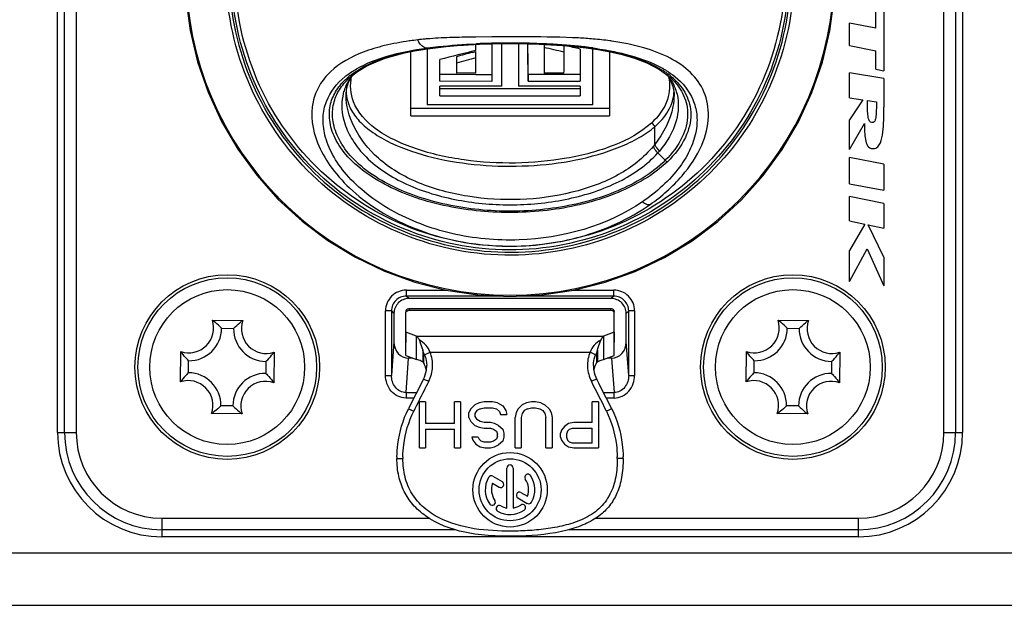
# Model space of a CAD drawing. Header units: millimetres. Extents: x 0 to 420, y -341 to 792.
# Tile 163 of 256: x 159.13 to 164.75, y 154.32 to 157.66. Entities that reach past the tile are written whole.
import ezdxf

# ---------------------------------------------------------------- set-up
doc = ezdxf.new("R2010")
doc.units = ezdxf.units.MM
doc.header["$LTSCALE"] = 23.1
doc.layers.get('0').update_dxf_attribs({"linetype": 'CONTINUOUS'})
doc.layers.add('_30_SOLID_GEOMETRY', color=7, linetype='CONTINUOUS')

msp = doc.modelspace()

# ---------------------------------------------------------------- linework, layer by layer
at = {"color": 7, "linetype": 'Continuous'}
for p, q in [((161.7302, 157.5653), (161.7238, 157.5652)), ((161.8224, 157.5664), (161.7302, 157.5653)), ((162.0308, 157.5664), (162.0268, 157.5664)), ((161.4526, 157.4985), (161.4526, 157.1795)), ((161.6876, 157.5218), (161.7522, 157.525)), ((161.7307, 157.489), (161.7307, 157.5239)), ((161.7314, 157.5271), (161.7334, 157.5272)), ((161.8225, 157.5273), (161.8225, 157.3124)), ((161.8781, 157.2849), (161.8781, 157.5283)), ((161.9258, 157.5286), (161.9258, 157.5287)), ((161.9735, 157.5282), (161.9735, 157.2849)), ((162.1197, 157.5241), (162.1213, 157.5241)), ((162.1199, 157.5271), (162.1214, 157.527)), ((162.12, 157.5271), (162.1215, 157.5271)), ((162.12, 157.5243), (162.1217, 157.5242)), ((162.1205, 157.5239), (162.1205, 157.3604)), ((162.2254, 157.5176), (162.2328, 157.5158)), ((162.2328, 157.5158), (162.2328, 157.4796)), ((162.2332, 157.5204), (162.2357, 157.5202)), ((162.2927, 157.5117), (162.3602, 157.504)), ((162.326, 157.4973), (162.326, 157.3133)), ((162.399, 157.1795), (162.399, 157.4984)), ((161.359, 157.1157), (161.359, 157.4823)), ((161.5256, 157.3133), (161.5256, 157.4367)), ((161.6193, 157.453), (161.6193, 157.3599)), ((161.712, 157.4784), (161.7307, 157.4833)), ((161.7307, 157.3599), (161.7307, 157.4833)), ((162.4927, 157.4825), (162.4927, 157.1157)), ((160.9986, 157.3235), (160.9988, 157.3237)), ((160.9987, 157.3236), (161.0061, 157.3307)), ((161.0036, 157.3076), (161.0214, 157.3401)), ((161.0061, 157.3307), (161.0547, 157.3697)), ((161.0214, 157.3401), (161.0282, 157.3485)), ((161.6193, 157.3514), (161.5256, 157.3516)), ((161.7307, 157.3599), (161.6193, 157.3599)), ((161.7307, 157.351), (161.6193, 157.3514)), ((161.8225, 157.3507), (161.7307, 157.351)), ((162.326, 157.3516), (162.029, 157.3516)), ((162.029, 157.3516), (162.029, 157.3133)), ((162.2319, 157.3604), (162.1205, 157.3604)), ((162.8222, 157.3492), (162.8401, 157.3235)), ((162.8401, 157.3235), (162.8559, 157.2844)), ((162.8452, 157.3188), (162.8459, 157.3175)), ((162.8459, 157.3192), (162.8467, 157.3179)), ((162.8538, 157.3233), (162.8549, 157.3221)), ((162.8582, 157.3283), (162.8594, 157.3272)), ((162.8594, 157.3291), (162.8606, 157.328)), ((162.8667, 157.3403), (162.8679, 157.3393)), ((162.8668, 157.3404), (162.868, 157.3394)), ((160.9937, 157.2763), (161.0036, 157.3076)), ((161.8225, 157.3124), (161.5256, 157.3133)), ((161.8781, 157.2849), (161.5256, 157.2849)), ((161.5256, 157.2308), (161.5256, 157.2849)), ((162.326, 157.2705), (161.5256, 157.2705)), ((162.326, 157.2849), (161.9735, 157.2849)), ((162.029, 157.3133), (162.326, 157.3133)), ((162.326, 157.2849), (162.326, 157.2308)), ((162.8706, 157.2664), (162.8709, 157.2654)), ((162.8713, 157.2669), (162.8716, 157.266)), ((160.9894, 157.2346), (160.9894, 157.2352)), ((161.5256, 157.2308), (162.326, 157.2308)), ((162.8622, 157.2356), (162.8622, 157.2345)), ((162.878, 157.24), (162.8783, 157.2391)), ((162.8792, 157.2407), (162.8794, 157.2397)), ((162.4927, 157.1573), (161.359, 157.1573)), ((162.399, 157.1795), (161.4526, 157.1795)), ((161.359, 157.1157), (162.4927, 157.1157)), ((162.7524, 156.9526), (162.7524, 157.0539)), ((162.7524, 156.9526), (162.7435, 156.9415)), ((162.7792, 156.9151), (162.7699, 156.9044)), ((162.7699, 156.9044), (162.8124, 156.862)), ((160.2263, 155.949), (160.4001, 155.9474)), ((163.4563, 155.949), (163.6301, 155.9474)), ((160.2788, 155.9031), (160.3468, 155.9025)), ((163.5088, 155.9031), (163.5768, 155.9025)), ((160.0437, 155.5973), (160.0452, 155.771)), ((160.578, 155.7663), (160.5764, 155.5926)), ((163.2737, 155.5973), (163.2752, 155.771)), ((163.808, 155.7663), (163.8064, 155.5926)), ((160.0895, 155.6498), (160.0901, 155.7178)), ((160.5321, 155.7138), (160.5315, 155.6458)), ((163.3195, 155.6498), (163.3201, 155.7178)), ((163.7621, 155.7138), (163.7615, 155.6458)), ((160.3953, 155.4147), (160.2216, 155.4162)), ((160.3429, 155.4605), (160.2749, 155.4611)), ((163.6253, 155.4147), (163.4516, 155.4162)), ((163.5729, 155.4605), (163.5049, 155.4611)), ((176.787, 154.6193), (156.6441, 154.6193)), ((142.1422, 154.3218), (197.0094, 154.3218))]:
    msp.add_line(p, q, dxfattribs=at)
for points in [[(160.0746, 157.7856), (160.0991, 157.6037), (160.1416, 157.425), (160.2015, 157.2512), (160.2783, 157.084), (160.3713, 156.9253), (160.4797, 156.7764), (160.6022, 156.639), (160.7378, 156.5144), (160.885, 156.4038), (161.0424, 156.3084), (161.2085, 156.229), (161.3815, 156.1665), (161.5597, 156.1213), (161.7413, 156.0941), (161.9247, 156.0849), (162.1081, 156.0939), (162.2898, 156.1209), (162.4681, 156.1658), (162.6411, 156.2281), (162.8072, 156.3073), (162.9648, 156.4026), (163.1121, 156.513), (163.2478, 156.6374), (163.3706, 156.7747), (163.4791, 156.9234), (163.5723, 157.0821), (163.6494, 157.2491), (163.7095, 157.4229), (163.7521, 157.6016), (163.7769, 157.7834)], [(161.0547, 157.3697), (161.1086, 157.4013), (161.161, 157.4252), (161.2132, 157.4446), (161.2674, 157.461), (161.323, 157.4749), (161.3809, 157.4868), (161.4403, 157.4968)], [(161.4403, 157.4968), (161.5006, 157.5051), (161.5619, 157.5119), (161.6242, 157.5174), (161.6876, 157.5218)], [(161.7522, 157.525), (161.8179, 157.5272), (161.8843, 157.5284), (161.9258, 157.5286)], [(161.9258, 157.5286), (161.9617, 157.5284), (162.0264, 157.5274), (162.0921, 157.5253)], [(162.0921, 157.5253), (162.1586, 157.5221), (162.2254, 157.5176), (162.2927, 157.5117)], [(162.3602, 157.504), (162.4284, 157.4942), (162.4971, 157.4817), (162.5667, 157.4657), (162.6365, 157.4452), (162.7068, 157.4184), (162.7791, 157.381)], [(162.7791, 157.381), (162.8413, 157.3351), (162.8549, 157.3221)], [(160.9894, 157.2349), (160.9896, 157.2445), (160.9937, 157.2763)], [(162.8559, 157.2844), (162.862, 157.2456), (162.8622, 157.2345)]]:
    msp.add_lwpolyline(points, dxfattribs=at)
for centre in [(160.3108, 155.6818), (163.5408, 155.6818)]:
    msp.add_circle(centre, 0.442, dxfattribs=at)
for centre, radius, start, end in [((161.9258, 157.9428), 1.8507, 180, 360), ((161.5947, 155.7934), 1.7668, 97.7683, 97.9587), ((161.6179, 155.619), 1.9428, 96.4898, 97.7508), ((161.5159, 156.6456), 0.9121, 94.0297, 94.7185), ((162.2213, 155.5047), 2.0577, 82.3349, 85.0094), ((162.236, 155.617), 1.9444, 82.0143, 82.3216), ((161.7566, 155.2907), 2.2333, 97.8031, 97.9299), ((163.2482, 151.1151), 6.5521, 103.39158, 105.24276), ((161.914, 153.5909), 3.9376, 92.2882, 92.6599), ((161.9223, 153.1959), 4.3354, 90.2266, 92.4983), ((161.9249, 153.2939), 4.2348, 89.9882, 92.2764), ((161.9257, 152.9594), 4.572, 89.6802, 90.2571), ((161.9265, 153.3022), 4.2265, 87.3755, 90.0094), ((161.9274, 153.115), 4.4163, 87.5002, 89.6907), ((117.237, 157.0352), 44.7929, 0.35578, 0.62984), ((111.6391, 157.0213), 50.3911, 0.37566, 0.57563), ((160.5943, 150.7793), 6.8978, 76.2585, 77.21703), ((161.9439, 153.5516), 3.9795, 87.252, 87.4419), ((161.951, 153.8768), 3.6514, 85.5646, 87.3201), ((161.9586, 153.8447), 3.6859, 85.727, 87.262), ((162.0063, 154.6128), 2.9133, 83.6633, 85.5297), ((162.0071, 154.5046), 3.0243, 83.9158, 85.6643), ((160.6161, 150.1595), 7.5344, 76.88293, 77.52481), ((162.0463, 154.8932), 2.6337, 83.6023, 83.8696), ((162.0661, 155.1674), 2.3555, 81.8915, 83.6213), ((162.069, 155.0908), 2.4349, 82.3997, 83.6149), ((162.0925, 155.2709), 2.2532, 82.2007, 82.3868), ((163.3003, 151.5049), 6.1811, 104.88996, 105.78036), ((163.3026, 151.5337), 6.1185, 104.88667, 105.96867), ((220.5001, 156.961), 58.2696, 179.489993, 179.607257), ((162.5319, 156.9489), 0.5023, 56.0838, 58.4338), ((162.5067, 156.871), 0.5922, 60.3541, 60.7774), ((161.265, 156.9922), 0.4469, 127.4409, 128.9721), ((161.2642, 157.0294), 0.4044, 128.4334, 132.1485), ((161.2455, 157.1692), 0.2829, 148.149, 148.6778), ((162.5559, 156.9845), 0.4594, 53.429, 56.0861), ((162.5794, 157.1531), 0.3141, 33.4997, 38.5805), ((162.588, 157.0272), 0.4059, 48.037, 53.4777), ((162.5902, 157.1604), 0.301, 31.8457, 33.477), ((161.2289, 157.1785), 0.2639, 160.7505, 166.6867), ((161.2264, 157.1793), 0.2612, 160.3071, 160.7386), ((162.6223, 157.1775), 0.2646, 19.7607, 21.5614), ((162.6245, 157.1783), 0.2623, 13.7802, 19.5475), ((161.2169, 157.263), 0.2274, 183.0621, 189.4522), ((162.6365, 157.2625), 0.2257, 352.7424, 356.6949), ((160.0918, 155.9048), 0.1416, 250.7936, 18.1887), ((160.0135, 155.6578), 0.3607, 52.1321, 53.8346), ((160.6077, 155.6525), 0.3607, 125.1478, 126.8591), ((160.5338, 155.9008), 0.1416, 160.7936, 288.1887), ((163.3218, 155.9048), 0.1416, 250.7936, 18.1887), ((163.2435, 155.6578), 0.3607, 52.1321, 53.8346), ((163.8377, 155.6525), 0.3607, 125.1478, 126.8591), ((163.7638, 155.9008), 0.1416, 160.7936, 288.1887), ((160.0918, 155.9048), 0.187, 269.4912, 359.4912), ((160.5338, 155.9008), 0.187, 179.4912, 269.4912), ((163.3218, 155.9048), 0.187, 269.4912, 359.4912), ((163.7638, 155.9008), 0.187, 179.4912, 269.4912), ((160.3402, 155.9787), 0.3607, 215.1478, 216.8591), ((160.2868, 155.9792), 0.3607, 322.1321, 323.8346), ((163.5702, 155.9787), 0.3607, 215.1478, 216.8591), ((163.5168, 155.9792), 0.3607, 322.1321, 323.8346), ((160.0879, 155.4628), 0.187, 359.4912, 89.4912), ((160.5299, 155.4589), 0.187, 89.4912, 179.4912), ((163.3179, 155.4628), 0.187, 359.4912, 89.4912), ((163.7599, 155.4589), 0.187, 89.4912, 179.4912), ((160.3349, 155.3845), 0.3607, 142.1321, 143.8346), ((160.0879, 155.4628), 0.1416, 340.7936, 108.1887), ((160.5299, 155.4589), 0.1416, 70.7936, 198.1887), ((160.2815, 155.3849), 0.3607, 35.1478, 36.8591), ((163.5649, 155.3845), 0.3607, 142.1321, 143.8346), ((163.3179, 155.4628), 0.1416, 340.7936, 108.1887), ((163.7599, 155.4589), 0.1416, 70.7936, 198.1887), ((163.5115, 155.3849), 0.3607, 35.1478, 36.8591), ((160.0139, 155.7112), 0.3607, 305.1478, 306.8591), ((160.6082, 155.7058), 0.3607, 232.1321, 233.8346), ((163.2439, 155.7112), 0.3607, 305.1478, 306.8591), ((163.8382, 155.7058), 0.3607, 232.1321, 233.8346)]:
    msp.add_arc(centre, radius, start, end, dxfattribs=at)
for points in [[(156.6441, 154.6193), (157.4416, 156.0608), (158.292, 157.4761), (159.222, 158.8359)], [(161.4409, 157.5545), (161.4267, 157.5534), (161.4124, 157.5518), (161.3984, 157.5493)], [(162.0268, 157.5664), (161.9587, 157.5664), (161.8905, 157.567), (161.8224, 157.5664)], [(160.9933, 157.347), (161.0109, 157.3605), (161.0294, 157.3727), (161.0486, 157.3837)], [(161.027, 157.3491), (161.0191, 157.3394), (161.0118, 157.3291), (161.0052, 157.3185)], [(162.8467, 157.3179), (162.8551, 157.3042), (162.8624, 157.2897), (162.8684, 157.2747)], [(161.0038, 157.3163), (160.9944, 157.3008), (160.9865, 157.2844), (160.9804, 157.2674)], [(162.8124, 156.862), (162.8157, 156.8586), (162.8196, 156.8558), (162.8239, 156.8539)]]:
    msp.add_open_spline(points, degree=3, dxfattribs=at)
for points, knots in [([(163.5471, 157.8813), (163.5391, 157.673), (163.4409, 157.255), (163.0683, 156.7336), (162.5259, 156.3911), (161.8943, 156.2795), (161.2674, 156.415), (160.7384, 156.7778), (160.3858, 157.3128), (160.3034, 157.7343), (160.3034, 157.9428)], [0, 0, 0, 0, 0.124998, 0.249998, 0.374998, 0.499998, 0.624999, 0.749999, 0.874999, 1, 1, 1, 1]), ([(160.3204, 157.9428), (160.3204, 157.7365), (160.4019, 157.3194), (160.7508, 156.79), (161.2743, 156.431), (161.8946, 156.2969), (162.5196, 156.4074), (163.0563, 156.7463), (163.425, 157.2622), (163.5222, 157.6758), (163.5301, 157.882)], [0, 0, 0, 0, 0.125001, 0.250001, 0.375001, 0.500002, 0.625002, 0.750002, 0.875002, 1, 1, 1, 1]), ([(163.5179, 157.9428), (163.5179, 157.7384), (163.4372, 157.3253), (163.092, 156.8006), (162.5738, 156.4444), (161.9594, 156.3107), (161.3402, 156.419), (160.8077, 156.7535), (160.4411, 157.2636), (160.3436, 157.673), (160.3351, 157.8772)], [0, 0, 0, 0, 0.125001, 0.250001, 0.375002, 0.500002, 0.625002, 0.750002, 0.875002, 1, 1, 1, 1]), ([(163.498, 157.9428), (163.498, 157.741), (163.4183, 157.333), (163.0774, 156.8149), (162.5657, 156.4631), (161.959, 156.3311), (161.3475, 156.438), (160.8217, 156.7684), (160.4597, 157.272), (160.3633, 157.6764), (160.355, 157.878)], [0, 0, 0, 0, 0.125001, 0.250001, 0.375002, 0.500002, 0.625002, 0.750002, 0.875002, 1, 1, 1, 1]), ([(161.3501, 157.5432), (161.3029, 157.5366), (161.2141, 157.5201), (161.0578, 157.4745), (160.9229, 157.4012), (160.833, 157.2918), (160.7783, 157.1545), (160.8059, 156.9841), (160.8972, 156.8236), (161.0549, 156.6459), (161.339, 156.4688), (161.7455, 156.3619), (162.0357, 156.3687), (162.1779, 156.3927)], [0, 0, 0, 0, 0.057454, 0.108628, 0.196485, 0.236738, 0.277213, 0.371356, 0.430842, 0.499422, 0.655592, 0.826117, 1, 1, 1, 1]), ([(161.4485, 157.5026), (161.4434, 157.5033), (161.4208, 157.5111), (161.4053, 157.5323), (161.3983, 157.5492)], [0, 0, 0, 0, 0.21771, 1, 1, 1, 1]), ([(161.7238, 157.5652), (161.6761, 157.5647), (161.5853, 157.5642), (161.4947, 157.5584), (161.4518, 157.5554)], [0, 0, 0, 0, 0.526116, 1, 1, 1, 1]), ([(162.4003, 157.5545), (162.3727, 157.557), (162.2497, 157.5653), (162.1263, 157.5664), (162.0308, 157.5664)], [0, 0, 0, 0, 0.225364, 1, 1, 1, 1]), ([(162.7256, 156.61), (162.7925, 156.6567), (162.9072, 156.7578), (163.0242, 156.9322), (163.0692, 157.1034), (163.0434, 157.2541), (162.9605, 157.3713), (162.8369, 157.453), (162.683, 157.5116), (162.5682, 157.5338), (162.5061, 157.5425)], [0, 0, 0, 0, 0.176195, 0.326318, 0.447506, 0.54928, 0.645993, 0.748582, 0.864733, 1, 1, 1, 1]), ([(161.0486, 157.3837), (161.1036, 157.4156), (161.2356, 157.4661), (161.3731, 157.4921), (161.4485, 157.5026)], [0, 0, 0, 0, 0.455238, 1, 1, 1, 1]), ([(161.3653, 157.4847), (161.3921, 157.4898), (161.5132, 157.51), (161.6359, 157.5198), (161.7312, 157.5242)], [0, 0, 0, 0, 0.222236, 1, 1, 1, 1]), ([(161.4533, 157.5033), (161.4746, 157.5062), (161.567, 157.5175), (161.6599, 157.524), (161.7314, 157.5271)], [0, 0, 0, 0, 0.230394, 1, 1, 1, 1]), ([(162.3983, 157.5033), (162.406, 157.5022), (162.4357, 157.498), (162.4654, 157.4931), (162.4873, 157.4891)], [0, 0, 0, 0, 0.256998, 1, 1, 1, 1]), ([(162.3983, 157.4993), (162.4736, 157.4886), (162.6104, 157.462), (162.7412, 157.4098), (162.7949, 157.3769)], [0, 0, 0, 0, 0.547236, 1, 1, 1, 1]), ([(162.4873, 157.4891), (162.517, 157.4836), (162.6229, 157.4612), (162.7275, 157.4261), (162.7958, 157.3879)], [0, 0, 0, 0, 0.277803, 1, 1, 1, 1]), ([(161.0128, 157.3462), (161.0581, 157.3822), (161.1737, 157.4405), (161.2973, 157.4716), (161.3653, 157.4847)], [0, 0, 0, 0, 0.455331, 1, 1, 1, 1]), ([(162.7996, 157.3857), (162.8057, 157.3823), (162.8289, 157.3685), (162.8511, 157.353), (162.8668, 157.3404)], [0, 0, 0, 0, 0.256304, 1, 1, 1, 1]), ([(162.682, 156.6255), (162.4784, 156.4873), (162.0932, 156.3793), (161.5946, 156.4273), (161.2519, 156.555), (161.0253, 156.7274), (160.9112, 156.887), (160.8652, 156.9992), (160.8533, 157.1046), (160.8783, 157.2279), (160.938, 157.3025), (160.9839, 157.3396)], [0, 0, 0, 0, 0.301196, 0.458679, 0.609745, 0.743311, 0.799737, 0.848276, 0.890116, 0.927662, 1, 1, 1, 1]), ([(162.8239, 156.8539), (162.7443, 156.7777), (162.5355, 156.6587), (162.1835, 156.5687), (161.804, 156.5548), (161.4372, 156.6176), (161.1632, 156.7367), (161.0006, 156.873), (160.9239, 156.9796), (160.8906, 157.0859), (160.8949, 157.1832), (160.932, 157.2657), (160.9711, 157.3096), (160.9928, 157.3292)], [0, 0, 0, 0, 0.134076, 0.28458, 0.43942, 0.59241, 0.734551, 0.796325, 0.848667, 0.892038, 0.929424, 0.964448, 1, 1, 1, 1]), ([(162.8124, 156.862), (162.7364, 156.7865), (162.5337, 156.6681), (162.1901, 156.578), (161.8179, 156.562), (161.4572, 156.621), (161.1869, 156.7358), (161.025, 156.8682), (160.9472, 156.9728), (160.9107, 157.0778), (160.9106, 157.1746), (160.9421, 157.2584), (160.9784, 157.3033), (160.9986, 157.3235)], [0, 0, 0, 0, 0.132605, 0.282447, 0.437098, 0.590032, 0.732153, 0.794188, 0.847169, 0.891395, 0.929441, 0.964655, 1, 1, 1, 1]), ([(162.7328, 157.0742), (162.672, 157.0188), (162.512, 156.9347), (162.2465, 156.8655), (161.9569, 156.8395), (161.6658, 156.8564), (161.4319, 156.9075), (161.2632, 156.9757), (161.1328, 157.0518), (161.0206, 157.1713), (161.0102, 157.2931), (161.0213, 157.3401)], [0, 0, 0, 0, 0.123416, 0.264345, 0.410813, 0.557729, 0.700534, 0.767849, 0.829678, 0.92753, 1, 1, 1, 1]), ([(162.868, 157.3394), (162.911, 157.3046), (162.9672, 157.2365), (162.9962, 157.1239), (162.9922, 157.0278), (162.9588, 156.9246), (162.8687, 156.7747), (162.7626, 156.6802), (162.682, 156.6255)], [0, 0, 0, 0, 0.191848, 0.29015, 0.397728, 0.52055, 0.662287, 1, 1, 1, 1]), ([(162.831, 157.3371), (162.8402, 157.2957), (162.8348, 157.1932), (162.7732, 157.1111), (162.7328, 157.0742)], [0, 0, 0, 0, 0.436714, 1, 1, 1, 1]), ([(162.8549, 157.3221), (162.8805, 157.2964), (162.9246, 157.235), (162.9495, 157.1162), (162.9127, 156.9807), (162.8513, 156.9006), (162.8124, 156.862)], [0, 0, 0, 0, 0.210568, 0.427537, 0.681424, 1, 1, 1, 1]), ([(162.8606, 157.328), (162.8887, 157.3024), (162.9382, 157.2412), (162.9687, 157.1184), (162.9311, 156.9765), (162.8655, 156.8938), (162.8239, 156.8539)], [0, 0, 0, 0, 0.211584, 0.426681, 0.678838, 1, 1, 1, 1]), ([(160.9721, 157.2393), (160.9592, 157.1847), (160.9682, 157.088), (161.0268, 156.9695), (161.134, 156.8374), (161.3391, 156.7092), (161.6306, 156.6245), (161.9455, 156.5981), (162.259, 156.6319), (162.5458, 156.7235), (162.7088, 156.8366), (162.7699, 156.9044)], [0, 0, 0, 0, 0.076658, 0.124664, 0.179898, 0.307014, 0.447205, 0.591825, 0.736191, 0.875343, 1, 1, 1, 1]), ([(162.7435, 156.9415), (162.6894, 156.8758), (162.5821, 156.7925), (162.4174, 156.7191), (162.2311, 156.6618), (161.9835, 156.629), (161.686, 156.6465), (161.4481, 156.7087), (161.2798, 156.7918), (161.1436, 156.8899), (161.0291, 157.0363), (160.9896, 157.1739), (160.9894, 157.2348)], [0, 0, 0, 0, 0.120773, 0.187042, 0.255741, 0.396775, 0.538714, 0.676679, 0.742273, 0.804192, 0.913612, 1, 1, 1, 1]), ([(160.9925, 157.2257), (160.9965, 157.2017), (161.0138, 157.1506), (161.066, 157.0797), (161.1451, 157.0151), (161.2839, 156.9378), (161.4898, 156.8702), (161.7555, 156.829), (162.0299, 156.8251), (162.2991, 156.8567), (162.5114, 156.9167), (162.6602, 156.9871), (162.7251, 157.0297), (162.7524, 157.0539)], [0, 0, 0, 0, 0.037477, 0.081507, 0.133872, 0.193548, 0.325496, 0.464978, 0.606443, 0.746761, 0.881426, 0.943786, 1, 1, 1, 1]), ([(162.8622, 157.2345), (162.8621, 157.2126), (162.8514, 157.1107), (162.8013, 157.0158), (162.7524, 156.9526)], [0, 0, 0, 0, 0.215353, 1, 1, 1, 1]), ([(162.7524, 157.0539), (162.7822, 157.0798), (162.8317, 157.1332), (162.8564, 157.2025), (162.8604, 157.234)], [0, 0, 0, 0, 0.553586, 1, 1, 1, 1]), ([(162.8794, 157.2397), (162.8913, 157.1906), (162.8839, 157.0686), (162.8218, 156.9653), (162.7792, 156.9151)], [0, 0, 0, 0, 0.434013, 1, 1, 1, 1]), ([(162.7524, 157.0539), (162.7498, 157.0609), (162.7432, 157.0689), (162.7348, 157.0735), (162.7328, 157.0743)], [0, 0, 0, 0, 0.77627, 1, 1, 1, 1]), ([(162.7699, 156.9044), (162.7616, 156.9125), (162.7521, 156.9247), (162.745, 156.9382), (162.7435, 156.9415)], [0, 0, 0, 0, 0.761212, 1, 1, 1, 1]), ([(162.7792, 156.9151), (162.7763, 156.9179), (162.7657, 156.9291), (162.757, 156.9422), (162.7524, 156.9526)], [0, 0, 0, 0, 0.261482, 1, 1, 1, 1]), ([(162.1779, 156.3927), (162.2284, 156.4012), (162.421, 156.4437), (162.606, 156.5262), (162.7256, 156.61)], [0, 0, 0, 0, 0.259621, 1, 1, 1, 1]), ([(162.682, 156.6255), (162.6858, 156.6225), (162.6983, 156.614), (162.715, 156.6073), (162.7254, 156.6104)], [0, 0, 0, 0, 0.306238, 1, 1, 1, 1]), ([(160.2788, 155.9031), (160.2755, 155.9064), (160.2615, 155.9203), (160.2467, 155.9333), (160.2349, 155.9425)], [0, 0, 0, 0, 0.237509, 1, 1, 1, 1]), ([(160.3468, 155.9025), (160.3501, 155.9058), (160.3643, 155.9194), (160.3793, 155.9321), (160.3913, 155.9411)], [0, 0, 0, 0, 0.237523, 1, 1, 1, 1]), ([(163.5088, 155.9031), (163.5055, 155.9064), (163.4915, 155.9203), (163.4767, 155.9333), (163.4649, 155.9425)], [0, 0, 0, 0, 0.237509, 1, 1, 1, 1]), ([(163.5768, 155.9025), (163.5801, 155.9058), (163.5943, 155.9194), (163.6093, 155.9321), (163.6213, 155.9411)], [0, 0, 0, 0, 0.237523, 1, 1, 1, 1]), ([(160.0901, 155.7178), (160.0869, 155.7211), (160.0733, 155.7353), (160.0605, 155.7503), (160.0515, 155.7623)], [0, 0, 0, 0, 0.237523, 1, 1, 1, 1]), ([(160.5321, 155.7138), (160.5354, 155.7171), (160.5493, 155.7311), (160.5623, 155.7459), (160.5715, 155.7578)], [0, 0, 0, 0, 0.237509, 1, 1, 1, 1]), ([(163.3201, 155.7178), (163.3169, 155.7211), (163.3033, 155.7353), (163.2905, 155.7503), (163.2815, 155.7623)], [0, 0, 0, 0, 0.237523, 1, 1, 1, 1]), ([(163.7621, 155.7138), (163.7654, 155.7171), (163.7793, 155.7311), (163.7923, 155.7459), (163.8015, 155.7578)], [0, 0, 0, 0, 0.237509, 1, 1, 1, 1]), ([(160.0895, 155.6498), (160.0862, 155.6465), (160.0723, 155.6325), (160.0593, 155.6177), (160.0501, 155.6059)], [0, 0, 0, 0, 0.237509, 1, 1, 1, 1]), ([(160.5315, 155.6458), (160.5348, 155.6425), (160.5484, 155.6283), (160.5611, 155.6133), (160.5701, 155.6013)], [0, 0, 0, 0, 0.237523, 1, 1, 1, 1]), ([(163.3195, 155.6498), (163.3162, 155.6465), (163.3023, 155.6325), (163.2893, 155.6177), (163.2801, 155.6059)], [0, 0, 0, 0, 0.237509, 1, 1, 1, 1]), ([(163.7615, 155.6458), (163.7648, 155.6425), (163.7784, 155.6283), (163.7911, 155.6133), (163.8001, 155.6013)], [0, 0, 0, 0, 0.237523, 1, 1, 1, 1]), ([(160.2749, 155.4611), (160.2715, 155.4578), (160.2573, 155.4443), (160.2423, 155.4315), (160.2303, 155.4225)], [0, 0, 0, 0, 0.237523, 1, 1, 1, 1]), ([(160.3429, 155.4605), (160.3461, 155.4572), (160.3601, 155.4433), (160.3749, 155.4303), (160.3868, 155.4211)], [0, 0, 0, 0, 0.237509, 1, 1, 1, 1]), ([(163.5049, 155.4611), (163.5015, 155.4578), (163.4873, 155.4443), (163.4723, 155.4315), (163.4603, 155.4225)], [0, 0, 0, 0, 0.237523, 1, 1, 1, 1]), ([(163.5729, 155.4605), (163.5761, 155.4572), (163.5901, 155.4433), (163.6049, 155.4303), (163.6168, 155.4211)], [0, 0, 0, 0, 0.237509, 1, 1, 1, 1])]:
    msp.add_open_spline(points, degree=3, knots=knots, dxfattribs=at)
at = {"layer": '_30_SOLID_GEOMETRY', "color": 7, "linetype": 'Continuous'}
for p, q in [((159.3418, 155.3078), (159.3418, 160.1358)), ((159.3819, 155.3078), (159.3819, 160.1358)), ((159.4486, 160.1358), (159.4486, 155.3078)), ((164.4031, 155.3078), (164.4031, 160.1358)), ((164.4698, 160.1358), (164.4698, 155.3078)), ((164.5098, 160.1358), (164.5098, 155.3078)), ((164.0144, 157.6159), (164.0144, 157.7218)), ((164.0608, 157.7126), (164.0608, 157.3723)), ((164.0144, 157.6159), (163.8634, 157.6458)), ((163.8634, 157.5173), (163.8634, 157.6458)), ((163.8634, 157.5173), (164.0144, 157.4874)), ((164.0144, 157.3815), (164.0144, 157.4874)), ((164.0144, 157.3815), (164.0608, 157.3723)), ((164.0608, 157.3294), (163.8634, 157.3607)), ((163.8634, 157.2196), (163.8634, 157.3607)), ((164.0608, 157.3294), (164.0608, 157.1651)), ((163.8634, 157.2196), (163.9402, 157.2075)), ((163.9402, 157.2075), (163.8634, 157.0935)), ((163.9664, 157.2033), (164.0179, 157.1951)), ((163.8634, 156.9233), (163.8634, 157.0935)), ((163.8634, 156.9233), (163.9492, 157.0721)), ((164.0608, 156.841), (163.8634, 156.8772)), ((163.8634, 156.727), (163.8634, 156.8772)), ((164.0608, 156.841), (164.0608, 156.6908)), ((163.8634, 156.727), (164.0608, 156.6908)), ((164.0608, 156.6146), (163.8634, 156.6562)), ((163.8634, 156.5163), (163.8634, 156.6562)), ((164.0608, 156.6146), (164.0608, 156.4747)), ((163.8634, 156.5163), (163.952, 156.4976)), ((163.952, 156.4976), (163.8634, 156.3468)), ((163.9705, 156.4937), (164.0608, 156.4747)), ((164.0608, 156.3098), (163.9705, 156.4937)), ((163.8634, 156.1702), (163.9644, 156.3572)), ((163.8634, 156.1702), (163.8634, 156.3468)), ((163.9644, 156.3572), (164.0608, 156.1456)), ((164.0608, 156.3098), (164.0608, 156.1456)), ((161.3335, 156.1211), (161.5615, 156.1211)), ((161.3335, 156.1211), (161.3335, 156.0871)), ((161.8811, 156.0871), (161.3335, 156.0871)), ((161.3478, 156.0728), (161.3335, 156.0871)), ((162.5182, 156.0871), (161.9694, 156.0871)), ((162.2904, 156.1211), (162.5181, 156.1211)), ((162.5182, 156.0871), (162.5039, 156.0728)), ((162.5182, 156.0871), (162.5182, 156.1211)), ((162.5039, 156.0728), (161.3478, 156.0728)), ((161.2485, 156.0021), (161.2146, 156.0021)), ((161.2146, 155.6344), (161.2146, 156.0021)), ((161.2485, 156.0021), (161.2628, 155.9879)), ((161.2485, 156.0021), (161.2485, 155.6344)), ((161.2628, 155.9879), (161.2628, 155.8252)), ((161.3298, 155.9976), (161.3298, 155.9954)), ((161.3313, 155.996), (161.3308, 155.9954)), ((161.3308, 155.7474), (161.3308, 155.9954)), ((162.5051, 156.0143), (161.3466, 156.0143)), ((161.3557, 156.0052), (161.3466, 156.0143)), ((162.496, 156.0052), (161.3557, 156.0052)), ((162.5051, 156.0143), (162.496, 156.0052)), ((162.5203, 155.996), (162.5208, 155.9954)), ((162.5208, 155.7474), (162.5208, 155.9954)), ((162.5218, 155.9954), (162.5218, 155.9976)), ((162.5888, 155.9879), (162.6031, 156.0021)), ((162.5888, 155.8252), (162.5888, 155.9879)), ((162.6371, 156.0021), (162.6031, 156.0021)), ((162.6031, 155.6344), (162.6031, 156.0021)), ((162.6371, 156.0021), (162.6371, 155.6344)), ((161.3298, 155.8805), (161.3298, 155.8304)), ((161.3923, 155.8584), (161.3308, 155.8805)), ((161.3923, 155.8584), (162.4594, 155.8584)), ((161.3923, 155.7253), (161.3923, 155.8584)), ((162.5208, 155.8805), (162.4594, 155.8584)), ((162.4594, 155.8584), (162.4594, 155.7253)), ((162.5218, 155.8304), (162.5218, 155.8805)), ((161.2628, 155.8252), (161.2485, 155.6344)), ((161.3308, 155.836), (161.3298, 155.8304)), ((162.5218, 155.8304), (162.5208, 155.836)), ((162.6031, 155.6344), (162.5888, 155.8252)), ((161.3308, 155.7474), (161.3923, 155.7253)), ((161.427, 155.7801), (161.427, 155.7108)), ((161.4323, 155.7627), (161.4323, 155.707)), ((161.4374, 155.7521), (161.4692, 155.7667)), ((161.4692, 155.7667), (162.3825, 155.7667)), ((162.4143, 155.7521), (162.3825, 155.7667)), ((162.4193, 155.7627), (162.4193, 155.707)), ((162.4246, 155.7802), (162.4246, 155.7108)), ((162.4594, 155.7253), (162.5208, 155.7474)), ((161.3319, 155.5359), (161.3466, 155.7328)), ((161.3715, 155.7328), (161.3466, 155.7328)), ((162.505, 155.7328), (162.4802, 155.7328)), ((162.505, 155.7328), (162.5198, 155.5359)), ((161.2146, 155.6344), (161.2485, 155.6344)), ((162.6031, 155.6344), (162.6371, 155.6344)), ((161.4306, 155.6118), (161.4612, 155.6004)), ((162.421, 155.6118), (162.3905, 155.6004)), ((161.3319, 155.5359), (161.3918, 155.5359)), ((161.3319, 155.5359), (161.3319, 155.505)), ((162.4599, 155.5359), (162.5198, 155.5359)), ((162.5198, 155.505), (162.5198, 155.5359)), ((161.3762, 155.505), (161.3319, 155.505)), ((161.4033, 155.4857), (161.4043, 155.4877)), ((161.4433, 155.4834), (161.408, 155.4834)), ((161.408, 155.2202), (161.408, 155.4834)), ((161.4433, 155.4834), (161.4433, 155.3602)), ((161.643, 155.4834), (161.6078, 155.4834)), ((161.6078, 155.3602), (161.6078, 155.4834)), ((161.643, 155.4834), (161.643, 155.2202)), ((161.7253, 155.4666), (161.7018, 155.4442)), ((161.7488, 155.4778), (161.7253, 155.4666)), ((161.7781, 155.4834), (161.7488, 155.4778)), ((161.8251, 155.4834), (161.7781, 155.4834)), ((161.8545, 155.4778), (161.8251, 155.4834)), ((161.8545, 155.4778), (161.8839, 155.461)), ((161.9955, 155.4666), (161.972, 155.4442)), ((162.019, 155.4778), (161.9955, 155.4666)), ((162.0484, 155.4834), (162.019, 155.4778)), ((162.0719, 155.4834), (162.0484, 155.4834)), ((162.1012, 155.4778), (162.0719, 155.4834)), ((162.1012, 155.4778), (162.1247, 155.4666)), ((162.1247, 155.4666), (162.1482, 155.4442)), ((162.4302, 155.4834), (162.395, 155.4834)), ((162.395, 155.3658), (162.395, 155.4834)), ((162.4302, 155.4834), (162.4302, 155.2202)), ((162.5198, 155.505), (162.4755, 155.505)), ((161.3453, 155.4434), (161.3759, 155.4304)), ((161.7018, 155.4442), (161.69, 155.4218)), ((161.69, 155.3938), (161.69, 155.4218)), ((161.737, 155.433), (161.7253, 155.4162)), ((161.7253, 155.4162), (161.7253, 155.3994)), ((161.7546, 155.4442), (161.737, 155.433)), ((161.7546, 155.4442), (161.7781, 155.4498)), ((161.7781, 155.4498), (161.8251, 155.4498)), ((161.8251, 155.4498), (161.8486, 155.4442)), ((161.8486, 155.4442), (161.8662, 155.4274)), ((161.8662, 155.4274), (161.8721, 155.4106)), ((161.8721, 155.4106), (161.9074, 155.4106)), ((161.8839, 155.461), (161.9015, 155.433)), ((161.9015, 155.433), (161.9074, 155.4106)), ((161.9602, 155.4218), (161.9544, 155.3938)), ((161.972, 155.4442), (161.9602, 155.4218)), ((161.9955, 155.4162), (161.9896, 155.3938)), ((162.0072, 155.433), (161.9955, 155.4162)), ((162.0249, 155.4442), (162.0072, 155.433)), ((162.0249, 155.4442), (162.0484, 155.4498)), ((162.0484, 155.4498), (162.0719, 155.4498)), ((162.0719, 155.4498), (162.0954, 155.4442)), ((162.0954, 155.4442), (162.113, 155.433)), ((162.113, 155.433), (162.1247, 155.4162)), ((162.1247, 155.4162), (162.1306, 155.3938)), ((162.1482, 155.4442), (162.16, 155.4218)), ((162.16, 155.4218), (162.1659, 155.3938)), ((162.5063, 155.4434), (162.4758, 155.4304)), ((161.6078, 155.3602), (161.4433, 155.3602)), ((161.69, 155.3938), (161.7018, 155.3714)), ((161.7018, 155.3714), (161.7253, 155.349)), ((161.7253, 155.3994), (161.737, 155.3826)), ((161.7253, 155.349), (161.7488, 155.3378)), ((161.7546, 155.3714), (161.737, 155.3826)), ((161.7781, 155.3658), (161.7546, 155.3714)), ((161.8134, 155.3658), (161.7781, 155.3658)), ((161.8369, 155.3602), (161.8134, 155.3658)), ((161.8604, 155.349), (161.8369, 155.3602)), ((161.8604, 155.349), (161.8839, 155.3266)), ((161.9544, 155.2202), (161.9544, 155.3938)), ((161.9896, 155.3938), (161.9896, 155.2202)), ((162.1306, 155.2202), (162.1306, 155.3938)), ((162.1659, 155.3938), (162.1659, 155.2202)), ((162.2598, 155.3602), (162.2363, 155.3434)), ((162.2892, 155.3658), (162.2598, 155.3602)), ((162.395, 155.3658), (162.2892, 155.3658)), ((159.3418, 155.3078), (159.4486, 155.3078)), ((161.4433, 155.3266), (161.6078, 155.3266)), ((161.4433, 155.3266), (161.4433, 155.2202)), ((161.6078, 155.2202), (161.6078, 155.3266)), ((161.7488, 155.3378), (161.7781, 155.3322)), ((161.7781, 155.3322), (161.8134, 155.3322)), ((161.8134, 155.3322), (161.831, 155.3266)), ((161.831, 155.3266), (161.8486, 155.3154)), ((161.8486, 155.3154), (161.8545, 155.2986)), ((161.8545, 155.2874), (161.8545, 155.2986)), ((161.8839, 155.3266), (161.8897, 155.3042)), ((161.8897, 155.3042), (161.8897, 155.2818)), ((162.2187, 155.321), (162.2129, 155.3042)), ((162.2129, 155.2818), (162.2129, 155.3042)), ((162.2363, 155.3434), (162.2187, 155.321)), ((162.254, 155.3154), (162.2481, 155.2986)), ((162.2481, 155.2986), (162.2481, 155.2818)), ((162.2657, 155.3266), (162.254, 155.3154)), ((162.2657, 155.3266), (162.2833, 155.3322)), ((162.2833, 155.3322), (162.395, 155.3322)), ((162.395, 155.2482), (162.395, 155.3322)), ((164.4031, 155.3078), (164.5098, 155.3078)), ((161.7429, 155.2818), (161.7076, 155.2818)), ((161.7076, 155.2818), (161.7135, 155.265)), ((161.7135, 155.265), (161.7311, 155.2426)), ((161.7311, 155.2426), (161.7546, 155.2258)), ((161.7429, 155.2818), (161.7488, 155.2706)), ((161.7605, 155.2594), (161.7488, 155.2706)), ((161.7781, 155.2538), (161.7605, 155.2594)), ((161.8134, 155.2538), (161.7781, 155.2538)), ((161.831, 155.2594), (161.8134, 155.2538)), ((161.8486, 155.2706), (161.831, 155.2594)), ((161.8369, 155.2258), (161.8604, 155.237)), ((161.8545, 155.2874), (161.8486, 155.2706)), ((161.8839, 155.2594), (161.8604, 155.237)), ((161.8897, 155.2818), (161.8839, 155.2594)), ((162.2129, 155.2818), (162.2187, 155.265)), ((162.2187, 155.265), (162.2363, 155.2426)), ((162.2363, 155.2426), (162.2598, 155.2258)), ((162.2481, 155.2818), (162.254, 155.265)), ((162.2657, 155.2538), (162.254, 155.265)), ((162.2833, 155.2482), (162.2657, 155.2538)), ((162.395, 155.2482), (162.2833, 155.2482)), ((161.408, 155.2202), (161.4433, 155.2202)), ((161.6078, 155.2202), (161.643, 155.2202)), ((161.7546, 155.2258), (161.784, 155.2202)), ((161.784, 155.2202), (161.8134, 155.2202)), ((161.8134, 155.2202), (161.8369, 155.2258)), ((161.9544, 155.2202), (161.9896, 155.2202)), ((162.1306, 155.2202), (162.1659, 155.2202)), ((162.2598, 155.2258), (162.2892, 155.2202)), ((162.2892, 155.2202), (162.4302, 155.2202)), ((161.2798, 155.1599), (161.3138, 155.1599)), ((162.5718, 155.1599), (162.5378, 155.1599)), ((161.9081, 154.8765), (161.9081, 155.1052)), ((161.9435, 155.1052), (161.9435, 154.8765)), ((161.8262, 155.0183), (161.8633, 154.9969)), ((161.8273, 155.0586), (161.881, 155.0276)), ((161.9882, 154.9657), (162.0254, 154.9442)), ((161.9705, 154.935), (162.0243, 154.9039)), ((159.9368, 154.8196), (161.4611, 154.8196)), ((159.9368, 154.8196), (159.9368, 154.7128)), ((162.4162, 154.8196), (163.9148, 154.8196)), ((163.9148, 154.7128), (163.9148, 154.8196)), ((161.6112, 154.7529), (159.9368, 154.7529)), ((163.9148, 154.7529), (162.2592, 154.7529)), ((163.9148, 154.7128), (159.9368, 154.7128))]:
    msp.add_line(p, q, dxfattribs=at)
for centre, radius in [((160.3108, 155.6818), 0.527), ((163.5408, 155.6818), 0.527), ((160.3108, 155.6818), 0.51), ((163.5408, 155.6818), 0.51), ((161.9258, 154.9813), 0.2125), ((161.9258, 154.9813), 0.1771)]:
    msp.add_circle(centre, radius, dxfattribs=at)
for centre, radius, start, end in [((161.3335, 156.0021), 0.1189, 89.9741, 180.0263), ((161.3334, 156.0022), 0.0849, 89.9461, 180.0539), ((162.5182, 156.0021), 0.1189, 359.9741, 90.0263), ((162.5182, 156.0022), 0.0849, 359.9461, 90.0539), ((161.3478, 155.9879), 0.0849, 89.9924, 180.0076), ((162.5039, 155.9879), 0.0849, 359.9924, 90.0076), ((161.1556, 155.6888), 0.2864, 14.9664, 18.602), ((161.325, 155.705), 0.1219, 22.7566, 28.2888), ((162.5265, 155.705), 0.1217, 151.7039, 157.2401), ((162.6975, 155.6884), 0.2879, 161.4141, 165.0328), ((161.3952, 155.6606), 0.0594, 51.3407, 57.5698), ((161.3149, 155.6404), 0.135, 14.5306, 29.5794), ((161.2847, 155.69), 0.1652, 351.0219, 359.9695), ((162.5669, 155.69), 0.1651, 180.0194, 188.968), ((162.5367, 155.6404), 0.135, 150.4206, 165.4694), ((162.4564, 155.6606), 0.0594, 122.4302, 128.6593), ((161.2758, 155.6915), 0.1741, 332.7546, 351.0086), ((161.3159, 155.6407), 0.134, 10.1598, 14.4936), ((162.5758, 155.6915), 0.1741, 188.9918, 207.2528), ((162.5358, 155.6407), 0.134, 165.5064, 169.8394), ((173.1859, 149.5498), 13.2263, 152.72095, 153.53848), ((173.6693, 149.3664), 13.7077, 152.94923, 153.47669), ((150.0944, 149.3216), 13.8064, 26.2614, 27.05059), ((150.8322, 149.6342), 13.0397, 26.45567, 27.2849), ((174.1665, 149.1176), 14.2637, 153.48346, 153.73161), ((159.9368, 155.3078), 0.595, 180, 270), ((159.9368, 155.3078), 0.5549, 180, 270), ((159.9368, 155.3078), 0.4883, 180, 270), ((163.9148, 155.3078), 0.595, 270, 360), ((163.9148, 155.3078), 0.5549, 270, 360), ((163.9148, 155.3078), 0.4883, 270, 360), ((161.9317, 155.1599), 0.6519, 179.1718, 179.578), ((161.9295, 155.1599), 0.6497, 179.5779, 179.9999), ((161.9388, 155.1599), 0.625, 179.1319, 179.9995), ((161.9111, 155.1599), 0.6267, 0.0004, 0.8657), ((161.9184, 155.1599), 0.6534, 0.4207, 0.8259), ((161.9201, 155.1599), 0.6517, 0.0001, 0.4207), ((161.9258, 155.1052), 0.0177, 0, 180), ((162.0274, 155.0524), 0.0177, 35, 215), ((161.9258, 154.9813), 0.1417, 150, 215), ((161.8185, 155.0432), 0.0177, 60, 150), ((161.9258, 154.9813), 0.1062, 159.5941, 215), ((161.8721, 155.0123), 0.0177, 240, 60), ((161.9258, 154.9813), 0.1062, 339.5941, 35), ((161.9258, 154.9813), 0.1417, 330, 35), ((161.9794, 154.9504), 0.0177, 60, 240), ((161.8243, 154.9102), 0.0177, 215, 35), ((162.0332, 154.9193), 0.0177, 240, 330), ((161.8638, 154.8739), 0.0177, 60, 240), ((161.9258, 154.9813), 0.1417, 240, 305), ((161.9258, 154.9813), 0.1062, 240, 260.4059), ((161.9258, 154.9813), 0.1062, 279.5941, 305), ((161.9969, 154.8797), 0.0177, 305, 125)]:
    msp.add_arc(centre, radius, start, end, dxfattribs=at)
for centre, major_axis, ratio, start_param, end_param in [((161.3471, 155.997), (-0.0124, 0.0124), 0.970288, -0.770319, 0.770319), ((161.3484, 155.9958), (0.0186, 0.0046), 0.442236, 1.061432, 2.60207), ((162.5033, 155.9958), (0.0186, -0.0046), 0.442236, 0.539522, 2.08016), ((162.5045, 155.997), (0.0124, 0.0124), 0.970288, 5.512866, 7.053504), ((161.3479, 155.8266), (0.007, 0.0936), 0.905854, -4.629906, -3.073859), ((161.3471, 155.8333), (0.0042, 0.0239), 0.701674, -4.466192, -4.128712), ((162.5038, 155.8266), (-0.007, 0.0936), 0.905854, -3.209326, -1.65328), ((162.5045, 155.8333), (0.0042, -0.0239), 0.701674, 0.98707, 1.324599)]:
    msp.add_ellipse(centre, major_axis=major_axis, ratio=ratio, start_param=start_param, end_param=end_param, dxfattribs=at)
for points in [[(163.9921, 157.0778), (163.9801, 157.08), (163.9718, 157.0976), (163.9678, 157.131), (163.9666, 157.1667), (163.9664, 157.1911), (163.9664, 157.2033)], [(164.0179, 157.1951), (164.0179, 157.1828), (164.0177, 157.1584), (164.0164, 157.1228), (164.0124, 157.0907), (164.0043, 157.0757), (163.9921, 157.0778)], [(161.4374, 155.7521), (161.4456, 155.7326), (161.4498, 155.7111), (161.4498, 155.69)]]:
    msp.add_open_spline(points, degree=3, dxfattribs=at)
for points, knots in [([(163.9992, 156.9286), (164.0117, 156.9286), (164.0276, 156.9374), (164.0458, 156.9689), (164.0555, 157.0213), (164.0601, 157.0912), (164.0608, 157.1402), (164.0608, 157.1651)], [0, 0, 0, 0, 0.125, 0.25, 0.5, 0.75, 1, 1, 1, 1]), ([(163.9492, 157.0721), (163.9492, 157.0398), (163.9504, 156.9927), (163.9651, 156.9428), (163.9831, 156.9286), (163.9992, 156.9286)], [0, 0, 0, 0, 0.5, 0.75, 1, 1, 1, 1]), ([(161.408, 155.836), (161.4067, 155.8385), (161.4025, 155.8465), (161.3972, 155.8544), (161.3923, 155.8584)], [0, 0, 0, 0, 0.305029, 1, 1, 1, 1]), ([(162.4594, 155.8584), (162.458, 155.8572), (162.4514, 155.8508), (162.4469, 155.8426), (162.4437, 155.836)], [0, 0, 0, 0, 0.19777, 1, 1, 1, 1]), ([(161.408, 155.836), (161.4123, 155.822), (161.419, 155.8035), (161.4254, 155.7849), (161.427, 155.7801)], [0, 0, 0, 0, 0.74419, 1, 1, 1, 1]), ([(161.4692, 155.7667), (161.4636, 155.7807), (161.4478, 155.8084), (161.4225, 155.8286), (161.408, 155.836)], [0, 0, 0, 0, 0.479404, 1, 1, 1, 1]), ([(162.4437, 155.836), (162.4293, 155.8286), (162.4039, 155.8086), (162.3881, 155.7809), (162.3825, 155.7667)], [0, 0, 0, 0, 0.514875, 1, 1, 1, 1]), ([(162.4246, 155.7802), (162.4262, 155.7849), (162.4326, 155.8035), (162.4393, 155.822), (162.4437, 155.836)], [0, 0, 0, 0, 0.255885, 1, 1, 1, 1]), ([(161.4612, 155.6004), (161.4742, 155.6258), (161.4899, 155.6824), (161.4801, 155.7407), (161.4692, 155.7667)], [0, 0, 0, 0, 0.502608, 1, 1, 1, 1]), ([(162.3825, 155.7667), (162.3717, 155.741), (162.3617, 155.6829), (162.3773, 155.6262), (162.3905, 155.6004)], [0, 0, 0, 0, 0.490454, 1, 1, 1, 1]), ([(162.4018, 155.6899), (162.4018, 155.6954), (162.4029, 155.7166), (162.4082, 155.7376), (162.4143, 155.7521)], [0, 0, 0, 0, 0.25608, 1, 1, 1, 1]), ([(161.427, 155.7108), (161.4242, 155.7126), (161.4134, 155.719), (161.4014, 155.7239), (161.3923, 155.7253)], [0, 0, 0, 0, 0.267006, 1, 1, 1, 1]), ([(162.4246, 155.7108), (162.4274, 155.7126), (162.4382, 155.719), (162.4502, 155.7239), (162.4594, 155.7253)], [0, 0, 0, 0, 0.267006, 1, 1, 1, 1]), ([(161.3319, 155.505), (161.3158, 155.505), (161.2833, 155.5126), (161.2318, 155.5526), (161.2146, 155.6028), (161.2146, 155.6344)], [0, 0, 0, 0, 0.251622, 0.50342, 1, 1, 1, 1]), ([(161.3319, 155.5359), (161.3203, 155.5358), (161.2966, 155.5417), (161.2597, 155.573), (161.2484, 155.6106), (161.2485, 155.6344)], [0, 0, 0, 0, 0.245187, 0.494479, 1, 1, 1, 1]), ([(162.5198, 155.505), (162.5358, 155.505), (162.5683, 155.5126), (162.6199, 155.5526), (162.6371, 155.6028), (162.6371, 155.6344)], [0, 0, 0, 0, 0.25162, 0.503422, 1, 1, 1, 1]), ([(162.6031, 155.6344), (162.6032, 155.6106), (162.5919, 155.573), (162.555, 155.5417), (162.5313, 155.5358), (162.5198, 155.5359)], [0, 0, 0, 0, 0.505509, 0.754824, 1, 1, 1, 1]), ([(161.2799, 155.1693), (161.2802, 155.1932), (161.2867, 155.2874), (161.3139, 155.3804), (161.3453, 155.4434)], [0, 0, 0, 0, 0.253339, 1, 1, 1, 1]), ([(161.3139, 155.1693), (161.3142, 155.1921), (161.3204, 155.2818), (161.3461, 155.3703), (161.3758, 155.4304)], [0, 0, 0, 0, 0.253438, 1, 1, 1, 1]), ([(162.4758, 155.4304), (162.5056, 155.3702), (162.5313, 155.2817), (162.5374, 155.192), (162.5378, 155.1693)], [0, 0, 0, 0, 0.747766, 1, 1, 1, 1]), ([(162.5063, 155.4434), (162.5378, 155.3803), (162.565, 155.2873), (162.5714, 155.1931), (162.5718, 155.1693)], [0, 0, 0, 0, 0.747865, 1, 1, 1, 1]), ([(162.5718, 155.1599), (162.5718, 155.1236), (162.5671, 155.0559), (162.5409, 154.9637), (162.497, 154.8883), (162.4343, 154.8275), (162.351, 154.7804), (162.2007, 154.732), (162.0195, 154.7141), (161.8235, 154.7161), (161.6375, 154.7374), (161.4771, 154.7962), (161.3692, 154.893), (161.3175, 154.971), (161.286, 155.061), (161.2798, 155.1259), (161.2798, 155.1599)], [0, 0, 0, 0, 0.061121, 0.113623, 0.160107, 0.206458, 0.258891, 0.319858, 0.471147, 0.562839, 0.649823, 0.786533, 0.840947, 0.891376, 0.942653, 1, 1, 1, 1]), ([(162.5378, 155.1599), (162.5378, 155.1247), (162.533, 155.0544), (162.5018, 154.9529), (162.4372, 154.8676), (162.3469, 154.8117), (162.2469, 154.7782), (162.1432, 154.7581), (162.038, 154.7475), (161.8972, 154.7431), (161.7215, 154.7515), (161.5491, 154.7981), (161.4312, 154.8754), (161.3618, 154.9558), (161.321, 155.0542), (161.3138, 155.1247), (161.3138, 155.1599)], [0, 0, 0, 0, 0.062766, 0.12507, 0.186955, 0.2491, 0.311658, 0.374425, 0.437284, 0.500181, 0.625843, 0.750685, 0.812903, 0.874978, 0.937295, 1, 1, 1, 1])]:
    msp.add_open_spline(points, degree=3, knots=knots, dxfattribs=at)

doc.saveas('drawing.dxf')
